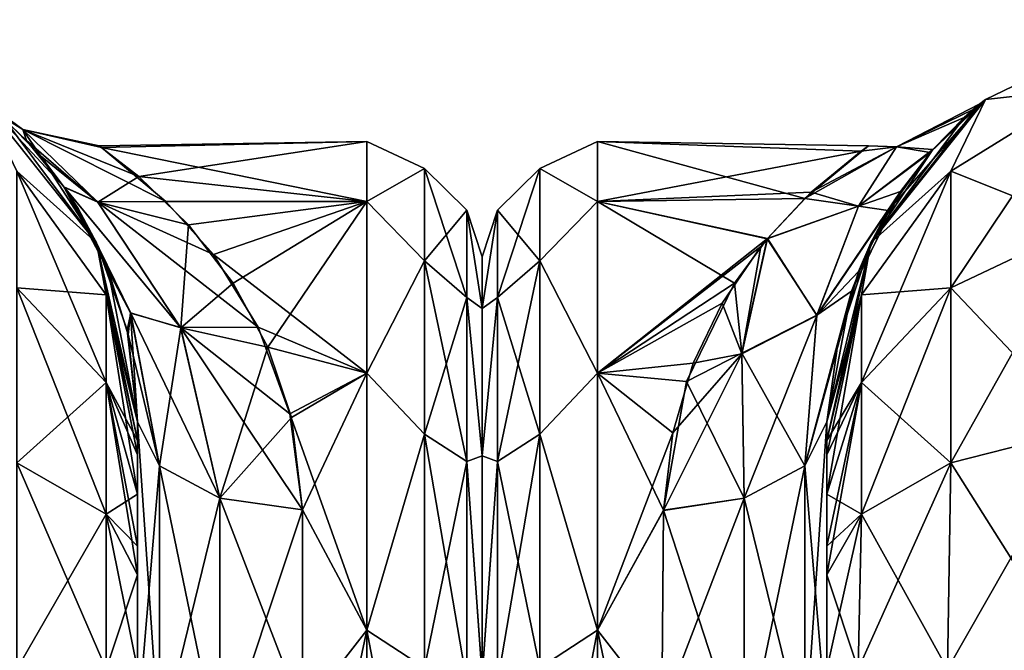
# Model space of a CAD drawing. Extents: x -23 to 470, y -1800 to 0.
# Tile 190 of 243: x 170 to 200, y -19 to 0. Entities that reach past the tile are written whole.
import ezdxf

# ---------------------------------------------------------------- set-up
doc = ezdxf.new("R2010")
doc.units = 0
doc.header["$LTSCALE"] = 61.050099
for name, color, linetype in [('121', 7, 'CONTINUOUS'), ('123', 7, 'CONTINUOUS'), ('124', 7, 'CONTINUOUS'), ('140', 7, 'CONTINUOUS'), ('141', 7, 'CONTINUOUS'), ('142', 7, 'CONTINUOUS'), ('153', 7, 'CONTINUOUS'), ('154', 7, 'CONTINUOUS'), ('155', 7, 'CONTINUOUS'), ('158', 7, 'CONTINUOUS'), ('182', 7, 'CONTINUOUS'), ('186', 7, 'CONTINUOUS'), ('187', 7, 'CONTINUOUS'), ('200', 7, 'CONTINUOUS'), ('201', 7, 'CONTINUOUS'), ('202', 7, 'CONTINUOUS'), ('210', 7, 'CONTINUOUS'), ('211', 7, 'CONTINUOUS'), ('212', 7, 'CONTINUOUS'), ('216', 7, 'CONTINUOUS')]:
    doc.layers.add(name, color=color, linetype=linetype)

msp = doc.modelspace()

# ---------------------------------------------------------------- linework, layer by layer
at = {"layer": '121', "linetype": 'CONTINUOUS'}
for points in [[(173.55, -51.35, 41.002), (173.55, -52.917, 33.148), (173.55, -12.5, 54), (173.55, -51.35, 41.002)], [(173.55, -12.5, 54), (173.55, -52.917, 33.148), (173.55, -31.824, 28.742), (173.55, -12.5, 54)], [(173.55, -52.918, 48.856), (173.55, -51.35, 41.002), (173.55, -12.5, 54), (173.55, -52.918, 48.856)], [(173.55, -57.387, 55.523), (173.55, -52.918, 48.856), (173.55, -12.5, 54), (173.55, -57.387, 55.523)], [(173.55, -13.067, 56.86), (173.55, -57.387, 55.523), (173.55, -12.5, 54), (173.55, -13.067, 56.86)], [(173.55, -12.5, 24.51), (173.55, -12.5, 54), (173.55, -21.765, 28.319), (173.55, -12.5, 24.51)], [(173.55, -21.765, 28.319), (173.55, -12.5, 54), (173.55, -31.824, 28.742), (173.55, -21.765, 28.319)], [(173.55, -12.5, -54), (173.55, -12.5, -24.51), (173.55, -52.917, -48.852), (173.55, -12.5, -54)], [(173.55, -52.917, -48.852), (173.55, -12.5, -24.51), (173.55, -51.35, -40.998), (173.55, -52.917, -48.852)], [(173.55, -51.35, -40.998), (173.55, -12.5, -24.51), (173.55, -21.765, -28.319), (173.55, -51.35, -40.998)], [(173.55, -13.067, -56.86), (173.55, -12.5, -54), (173.55, -57.384, -55.52), (173.55, -13.067, -56.86)], [(173.55, -57.384, -55.52), (173.55, -12.5, -54), (173.55, -52.917, -48.852), (173.55, -57.384, -55.52)], [(173.55, -13.5, 57.734), (173.55, -57.387, 55.523), (173.55, -13.067, 56.86), (173.55, -13.5, 57.734)], [(173.55, -13.5, -57.734), (173.55, -13.067, -56.86), (173.55, -64.08, -59.965), (173.55, -13.5, -57.734)], [(173.55, -64.08, -59.965), (173.55, -13.067, -56.86), (173.55, -57.384, -55.52), (173.55, -64.08, -59.965)], [(173.55, -14.695, 59.301), (173.55, -57.387, 55.523), (173.55, -13.5, 57.734), (173.55, -14.695, 59.301)], [(173.55, -14.695, -59.301), (173.55, -13.5, -57.734), (173.55, -64.08, -59.965), (173.55, -14.695, -59.301)], [(173.55, -64.083, 59.966), (173.55, -57.387, 55.523), (173.55, -14.695, 59.301), (173.55, -64.083, 59.966)], [(173.55, -16.266, 60.5), (173.55, -64.083, 59.966), (173.55, -14.695, 59.301), (173.55, -16.266, 60.5)], [(173.55, -16.266, -60.5), (173.55, -14.695, -59.301), (173.55, -64.08, -59.965), (173.55, -16.266, -60.5)], [(173.55, -17.135, 60.931), (173.55, -64.083, 59.966), (173.55, -16.266, 60.5), (173.55, -17.135, 60.931)], [(173.55, -17.135, -60.931), (173.55, -16.266, -60.5), (173.55, -71.85, -61.5), (173.55, -17.135, -60.931)], [(173.55, -71.85, -61.5), (173.55, -16.266, -60.5), (173.55, -64.08, -59.965), (173.55, -71.85, -61.5)], [(173.55, -20, 61.5), (173.55, -64.083, 59.966), (173.55, -17.135, 60.931), (173.55, -20, 61.5)], [(173.55, -20, -61.5), (173.55, -17.135, -60.931), (173.55, -71.85, -61.5), (173.55, -20, -61.5)]]:
    msp.add_3dface(points, dxfattribs=at)
at = {"layer": '123', "linetype": 'CONTINUOUS'}
for points in [[(184, -7.5, 0), (184, -9.067, 7.854), (184, -48.5, 0), (184, -7.5, 0)], [(184, -9.068, -7.855), (184, -7.5, 0), (184, -46.933, -7.854), (184, -9.068, -7.855)], [(184, -46.933, -7.854), (184, -7.5, 0), (184, -48.5, 0), (184, -46.933, -7.854)], [(184, -9.067, 7.854), (184, -13.536, 14.522), (184, -46.932, 7.855), (184, -9.067, 7.854)], [(184, -48.5, 0), (184, -9.067, 7.854), (184, -46.932, 7.855), (184, -48.5, 0)], [(184, -13.536, -14.522), (184, -9.068, -7.855), (184, -42.464, -14.522), (184, -13.536, -14.522)], [(184, -42.464, -14.522), (184, -9.068, -7.855), (184, -46.933, -7.854), (184, -42.464, -14.522)], [(184, -13.536, 14.522), (184, -20.235, 18.966), (184, -42.464, 14.522), (184, -13.536, 14.522)], [(184, -46.932, 7.855), (184, -13.536, 14.522), (184, -42.464, 14.522), (184, -46.932, 7.855)], [(184, -20.234, -18.966), (184, -13.536, -14.522), (184, -35.765, -18.966), (184, -20.234, -18.966)], [(184, -35.765, -18.966), (184, -13.536, -14.522), (184, -42.464, -14.522), (184, -35.765, -18.966)]]:
    msp.add_3dface(points, dxfattribs=at)
at = {"layer": '124', "linetype": 'CONTINUOUS'}
for points in [[(173.589, -5.07, 7.086), (180.5, -4, 0), (172.387, -4.136, 2.55), (173.589, -5.07, 7.086)], [(172.387, -4.136, 2.55), (180.5, -4, 0), (172.459, -4.186, -2.981), (172.387, -4.136, 2.55)], [(180.5, -4, 0), (180.5, -5.827, -9.184), (172.459, -4.186, -2.981), (180.5, -4, 0)], [(180.5, -5.827, 9.184), (180.5, -4, 0), (173.589, -5.07, 7.086), (180.5, -5.827, 9.184)], [(172.459, -4.186, -2.981), (180.5, -5.827, -9.184), (174.408, -5.824, -9.178), (172.459, -4.186, -2.981)], [(175.095, -6.535, 10.736), (180.5, -5.827, 9.184), (173.589, -5.07, 7.086), (175.095, -6.535, 10.736)], [(174.408, -5.824, -9.178), (180.5, -5.827, -9.184), (175.851, -7.432, -12.367), (174.408, -5.824, -9.178)], [(176.456, -8.302, 13.711), (180.5, -5.827, 9.184), (175.095, -6.535, 10.736), (176.456, -8.302, 13.711)], [(180.5, -5.827, -9.184), (180.5, -11.029, -16.971), (175.851, -7.432, -12.367), (180.5, -5.827, -9.184)], [(177.502, -10.235, 16.137), (180.5, -5.827, 9.184), (176.456, -8.302, 13.711), (177.502, -10.235, 16.137)], [(180.5, -11.029, 16.971), (180.5, -5.827, 9.184), (177.502, -10.235, 16.137), (180.5, -11.029, 16.971)], [(175.851, -7.432, -12.367), (180.5, -11.029, -16.971), (177.213, -9.628, -15.442), (175.851, -7.432, -12.367)], [(177.213, -9.628, -15.442), (180.5, -11.029, -16.971), (178.17, -12.263, -18.121), (177.213, -9.628, -15.442)], [(178.224, -12.373, 18.215), (180.5, -11.029, 16.971), (177.502, -10.235, 16.137), (178.224, -12.373, 18.215)], [(180.5, -11.029, -16.971), (180.5, -18.816, -22.173), (178.17, -12.263, -18.121), (180.5, -11.029, -16.971)], [(178.55, -15.172, 20.284), (180.5, -11.029, 16.971), (178.224, -12.373, 18.215), (178.55, -15.172, 20.284)], [(180.5, -18.816, 22.173), (180.5, -11.029, 16.971), (178.55, -15.172, 20.284), (180.5, -18.816, 22.173)], [(178.17, -12.263, -18.121), (180.5, -18.816, -22.173), (178.55, -15.172, -20.284), (178.17, -12.263, -18.121)], [(178.55, -15.172, -20.284), (180.5, -18.816, -22.173), (178.55, -21.323, -23.052), (178.55, -15.172, -20.284)], [(178.55, -21.323, 23.052), (180.5, -18.816, 22.173), (178.55, -15.172, 20.284), (178.55, -21.323, 23.052)], [(180.5, -18.816, -22.173), (180.5, -28, -24), (178.55, -21.323, -23.052), (180.5, -18.816, -22.173)], [(180.5, -28, 24), (180.5, -18.816, 22.173), (178.55, -28, 24), (180.5, -28, 24)], [(178.55, -28, 24), (180.5, -18.816, 22.173), (178.55, -21.323, 23.052), (178.55, -28, 24)]]:
    msp.add_3dface(points, dxfattribs=at)
at = {"layer": '140', "linetype": 'CONTINUOUS'}
for points in [[(168.844, -2.727, -54), (172.312, -7.076, -54), (169.889, -4.9, -60.241), (168.844, -2.727, -54)], [(169.889, -4.9, -60.241), (172.312, -7.076, -54), (172.598, -8.648, -58.692), (169.889, -4.9, -60.241)], [(169.889, -4.9, -60.241), (172.598, -8.648, -58.692), (169.889, -8.442, -65.549), (169.889, -4.9, -60.241)], [(172.312, -7.076, -54), (173.55, -12.5, -54), (172.598, -8.648, -58.692), (172.312, -7.076, -54)], [(172.598, -8.648, -58.692), (172.598, -11.311, -62.682), (169.889, -8.442, -65.549), (172.598, -8.648, -58.692)], [(172.598, -11.311, -62.682), (169.889, -13.747, -69.095), (169.889, -8.442, -65.549), (172.598, -11.311, -62.682)], [(173.55, -12.5, -54), (173.55, -13.067, -56.86), (172.598, -8.648, -58.692), (173.55, -12.5, -54)], [(172.598, -8.648, -58.692), (173.55, -13.067, -56.86), (172.598, -11.311, -62.682), (172.598, -8.648, -58.692)], [(172.598, -15.299, -65.349), (169.889, -13.747, -69.095), (172.598, -11.311, -62.682), (172.598, -15.299, -65.349)], [(173.55, -13.067, -56.86), (173.55, -13.5, -57.734), (172.598, -11.311, -62.682), (173.55, -13.067, -56.86)], [(173.55, -13.5, -57.734), (173.55, -14.695, -59.301), (172.598, -11.311, -62.682), (173.55, -13.5, -57.734)], [(173.55, -14.695, -59.301), (172.598, -15.299, -65.349), (172.598, -11.311, -62.682), (173.55, -14.695, -59.301)], [(172.598, -15.299, -65.349), (169.889, -20, -70.339), (169.889, -13.747, -69.095), (172.598, -15.299, -65.349)], [(173.55, -14.695, -59.301), (173.55, -16.266, -60.5), (172.598, -15.299, -65.349), (173.55, -14.695, -59.301)], [(172.598, -20, -66.284), (169.889, -20, -70.339), (172.598, -15.299, -65.349), (172.598, -20, -66.284)], [(173.55, -16.266, -60.5), (173.55, -17.135, -60.931), (172.598, -15.299, -65.349), (173.55, -16.266, -60.5)], [(173.55, -17.135, -60.931), (172.598, -20, -66.284), (172.598, -15.299, -65.349), (173.55, -17.135, -60.931)], [(173.55, -17.135, -60.931), (173.55, -20, -61.5), (172.598, -20, -66.284), (173.55, -17.135, -60.931)]]:
    msp.add_3dface(points, dxfattribs=at)
at = {"layer": '141', "linetype": 'CONTINUOUS'}
for points in [[(168.844, -2.727, 54), (172.312, -7.076, 54), (169.46, -3.253, 5.67), (168.844, -2.727, 54)], [(172.312, -7.076, -54), (168.844, -2.727, -54), (171.32, -5.374, -13.858), (172.312, -7.076, -54)], [(171.32, -5.374, -13.858), (168.844, -2.727, -54), (170.189, -3.972, -9.386), (171.32, -5.374, -13.858)], [(170.189, -3.972, -9.386), (168.844, -2.727, -54), (169.034, -2.882, -1.254), (170.189, -3.972, -9.386)], [(169.46, -3.253, 5.67), (172.312, -7.076, 54), (170.607, -4.443, 11.124), (169.46, -3.253, 5.67)], [(170.607, -4.443, 11.124), (172.312, -7.076, 54), (171.333, -5.393, 13.903), (170.607, -4.443, 11.124)], [(172.394, -7.249, -17.845), (172.312, -7.076, -54), (171.32, -5.374, -13.858), (172.394, -7.249, -17.845)], [(171.333, -5.393, 13.903), (172.312, -7.076, 54), (171.751, -6.04, 15.448), (171.333, -5.393, 13.903)], [(171.751, -6.04, 15.448), (172.312, -7.076, 54), (172.656, -7.858, 18.895), (171.751, -6.04, 15.448)], [(172.312, -7.076, 54), (173.55, -12.5, 54), (172.656, -7.858, 18.895), (172.312, -7.076, 54)], [(173.55, -12.5, -24.51), (173.55, -12.5, -54), (172.312, -7.076, -54), (173.55, -12.5, -24.51)], [(173.55, -12.5, -24.51), (172.312, -7.076, -54), (173.237, -9.721, -21.564), (173.55, -12.5, -24.51)], [(173.237, -9.721, -21.564), (172.312, -7.076, -54), (172.394, -7.249, -17.845), (173.237, -9.721, -21.564)], [(172.656, -7.858, 18.895), (173.55, -12.5, 54), (173.268, -9.86, 21.74), (172.656, -7.858, 18.895)], [(173.55, -12.5, 54), (173.55, -12.5, 24.51), (173.268, -9.86, 21.74), (173.55, -12.5, 54)]]:
    msp.add_3dface(points, dxfattribs=at)
at = {"layer": '142', "linetype": 'CONTINUOUS'}
for points in [[(172.312, -7.076, 54), (168.844, -2.727, 54), (169.889, -4.9, 60.241), (172.312, -7.076, 54)], [(172.598, -8.648, 58.692), (172.312, -7.076, 54), (169.889, -4.9, 60.241), (172.598, -8.648, 58.692)], [(172.598, -8.648, 58.692), (169.889, -4.9, 60.241), (172.598, -11.311, 62.682), (172.598, -8.648, 58.692)], [(172.598, -11.311, 62.682), (169.889, -4.9, 60.241), (169.889, -8.442, 65.549), (172.598, -11.311, 62.682)], [(173.55, -13.067, 56.86), (173.55, -12.5, 54), (172.312, -7.076, 54), (173.55, -13.067, 56.86)], [(173.55, -13.067, 56.86), (172.312, -7.076, 54), (172.598, -8.648, 58.692), (173.55, -13.067, 56.86)], [(169.889, -13.747, 69.095), (172.598, -15.299, 65.349), (169.889, -8.442, 65.549), (169.889, -13.747, 69.095)], [(172.598, -15.299, 65.349), (172.598, -11.311, 62.682), (169.889, -8.442, 65.549), (172.598, -15.299, 65.349)], [(173.55, -14.695, 59.301), (173.55, -13.5, 57.734), (172.598, -8.648, 58.692), (173.55, -14.695, 59.301)], [(173.55, -14.695, 59.301), (172.598, -8.648, 58.692), (172.598, -11.311, 62.682), (173.55, -14.695, 59.301)], [(173.55, -13.5, 57.734), (173.55, -13.067, 56.86), (172.598, -8.648, 58.692), (173.55, -13.5, 57.734)], [(173.55, -17.135, 60.931), (173.55, -16.266, 60.5), (172.598, -11.311, 62.682), (173.55, -17.135, 60.931)], [(172.598, -15.299, 65.349), (173.55, -17.135, 60.931), (172.598, -11.311, 62.682), (172.598, -15.299, 65.349)], [(173.55, -16.266, 60.5), (173.55, -14.695, 59.301), (172.598, -11.311, 62.682), (173.55, -16.266, 60.5)], [(169.889, -20, 70.339), (172.598, -20, 66.284), (169.889, -13.747, 69.095), (169.889, -20, 70.339)], [(169.889, -13.747, 69.095), (172.598, -20, 66.284), (172.598, -15.299, 65.349), (169.889, -13.747, 69.095)], [(173.55, -20, 61.5), (173.55, -17.135, 60.931), (172.598, -15.299, 65.349), (173.55, -20, 61.5)], [(172.598, -20, 66.284), (173.55, -20, 61.5), (172.598, -15.299, 65.349), (172.598, -20, 66.284)]]:
    msp.add_3dface(points, dxfattribs=at)
at = {"layer": '153', "linetype": 'CONTINUOUS'}
for points in [[(170.189, -3.972, -9.386), (169.034, -2.882, -1.254), (170.07, -3.64, -3.911), (170.189, -3.972, -9.386)], [(169.034, -2.882, -1.254), (169.46, -3.253, 5.67), (170.077, -3.646, 3.95), (169.034, -2.882, -1.254)], [(170.07, -3.64, -3.911), (169.034, -2.882, -1.254), (170.077, -3.646, 3.95), (170.07, -3.64, -3.911)], [(169.46, -3.253, 5.67), (170.607, -4.443, 11.124), (170.077, -3.646, 3.95), (169.46, -3.253, 5.67)], [(172.459, -4.186, -2.981), (174.408, -5.824, -9.178), (170.07, -3.64, -3.911), (172.459, -4.186, -2.981)], [(172.459, -4.186, -2.981), (170.07, -3.64, -3.911), (170.077, -3.646, 3.95), (172.459, -4.186, -2.981)], [(174.408, -5.824, -9.178), (172.338, -5.832, -10.851), (170.07, -3.64, -3.911), (174.408, -5.824, -9.178)], [(172.338, -5.832, -10.851), (170.189, -3.972, -9.386), (170.07, -3.64, -3.911), (172.338, -5.832, -10.851)], [(173.589, -5.07, 7.086), (172.387, -4.136, 2.55), (170.077, -3.646, 3.95), (173.589, -5.07, 7.086)], [(173.589, -5.07, 7.086), (170.077, -3.646, 3.95), (172.349, -5.845, 10.876), (173.589, -5.07, 7.086)], [(172.387, -4.136, 2.55), (172.459, -4.186, -2.981), (170.077, -3.646, 3.95), (172.387, -4.136, 2.55)], [(170.077, -3.646, 3.95), (170.607, -4.443, 11.124), (172.349, -5.845, 10.876), (170.077, -3.646, 3.95)], [(171.32, -5.374, -13.858), (170.189, -3.972, -9.386), (172.338, -5.832, -10.851), (171.32, -5.374, -13.858)], [(170.607, -4.443, 11.124), (171.333, -5.393, 13.903), (172.349, -5.845, 10.876), (170.607, -4.443, 11.124)], [(175.095, -6.535, 10.736), (173.589, -5.07, 7.086), (172.349, -5.845, 10.876), (175.095, -6.535, 10.736)], [(172.394, -7.249, -17.845), (171.32, -5.374, -13.858), (173.345, -9.206, -18.711), (172.394, -7.249, -17.845)], [(173.345, -9.206, -18.711), (171.32, -5.374, -13.858), (174.857, -9.642, -16.492), (173.345, -9.206, -18.711)], [(174.857, -9.642, -16.492), (171.32, -5.374, -13.858), (172.338, -5.832, -10.851), (174.857, -9.642, -16.492)], [(171.333, -5.393, 13.903), (171.751, -6.04, 15.448), (173.342, -9.199, 18.703), (171.333, -5.393, 13.903)], [(172.349, -5.845, 10.876), (171.333, -5.393, 13.903), (174.862, -9.656, 16.505), (172.349, -5.845, 10.876)], [(174.862, -9.656, 16.505), (171.333, -5.393, 13.903), (173.342, -9.199, 18.703), (174.862, -9.656, 16.505)], [(174.408, -5.824, -9.178), (175.851, -7.432, -12.367), (172.338, -5.832, -10.851), (174.408, -5.824, -9.178)], [(175.851, -7.432, -12.367), (177.213, -9.628, -15.442), (172.338, -5.832, -10.851), (175.851, -7.432, -12.367)], [(177.213, -9.628, -15.442), (174.857, -9.642, -16.492), (172.338, -5.832, -10.851), (177.213, -9.628, -15.442)], [(175.095, -6.535, 10.736), (172.349, -5.845, 10.876), (174.862, -9.656, 16.505), (175.095, -6.535, 10.736)], [(171.751, -6.04, 15.448), (172.656, -7.858, 18.895), (173.342, -9.199, 18.703), (171.751, -6.04, 15.448)], [(176.456, -8.302, 13.711), (175.095, -6.535, 10.736), (174.862, -9.656, 16.505), (176.456, -8.302, 13.711)], [(173.237, -9.721, -21.564), (172.394, -7.249, -17.845), (173.345, -9.206, -18.711), (173.237, -9.721, -21.564)], [(172.656, -7.858, 18.895), (173.268, -9.86, 21.74), (173.342, -9.199, 18.703), (172.656, -7.858, 18.895)], [(177.502, -10.235, 16.137), (176.456, -8.302, 13.711), (174.862, -9.656, 16.505), (177.502, -10.235, 16.137)], [(174.22, -13.836, -22.397), (173.237, -9.721, -21.564), (173.345, -9.206, -18.711), (174.22, -13.836, -22.397)], [(173.268, -9.86, 21.74), (173.55, -12.5, 24.51), (173.342, -9.199, 18.703), (173.268, -9.86, 21.74)], [(173.55, -12.5, 24.51), (174.22, -13.836, 22.397), (173.342, -9.199, 18.703), (173.55, -12.5, 24.51)], [(174.22, -13.836, 22.397), (174.862, -9.656, 16.505), (173.342, -9.199, 18.703), (174.22, -13.836, 22.397)], [(176.052, -14.815, -20.849), (174.22, -13.836, -22.397), (173.345, -9.206, -18.711), (176.052, -14.815, -20.849)], [(176.052, -14.815, -20.849), (173.345, -9.206, -18.711), (174.857, -9.642, -16.492), (176.052, -14.815, -20.849)], [(173.55, -12.5, -24.51), (173.237, -9.721, -21.564), (174.22, -13.836, -22.397), (173.55, -12.5, -24.51)], [(174.22, -13.836, 22.397), (176.052, -14.815, 20.849), (174.862, -9.656, 16.505), (174.22, -13.836, 22.397)], [(177.213, -9.628, -15.442), (178.17, -12.263, -18.121), (174.857, -9.642, -16.492), (177.213, -9.628, -15.442)], [(178.17, -12.263, -18.121), (178.55, -15.172, -20.284), (174.857, -9.642, -16.492), (178.17, -12.263, -18.121)], [(178.55, -15.172, -20.284), (176.052, -14.815, -20.849), (174.857, -9.642, -16.492), (178.55, -15.172, -20.284)], [(176.052, -14.815, 20.849), (177.502, -10.235, 16.137), (174.862, -9.656, 16.505), (176.052, -14.815, 20.849)], [(178.224, -12.373, 18.215), (177.502, -10.235, 16.137), (176.052, -14.815, 20.849), (178.224, -12.373, 18.215)], [(178.55, -15.172, 20.284), (178.224, -12.373, 18.215), (176.052, -14.815, 20.849), (178.55, -15.172, 20.284)]]:
    msp.add_3dface(points, dxfattribs=at)
at = {"layer": '154', "linetype": 'CONTINUOUS'}
for points in [[(173.55, -21.765, -28.319), (173.55, -12.5, -24.51), (174.22, -22.301, -25.88), (173.55, -21.765, -28.319)], [(174.22, -22.301, -25.88), (173.55, -12.5, -24.51), (174.22, -13.836, -22.397), (174.22, -22.301, -25.88)], [(174.22, -22.301, -25.88), (174.22, -13.836, -22.397), (176.052, -22.695, -24.092), (174.22, -22.301, -25.88)], [(176.052, -22.695, -24.092), (174.22, -13.836, -22.397), (176.052, -14.815, -20.849), (176.052, -22.695, -24.092)], [(178.55, -15.172, -20.284), (178.55, -21.323, -23.052), (176.052, -14.815, -20.849), (178.55, -15.172, -20.284)], [(178.55, -21.323, -23.052), (176.052, -22.695, -24.092), (176.052, -14.815, -20.849), (178.55, -21.323, -23.052)]]:
    msp.add_3dface(points, dxfattribs=at)
at = {"layer": '155', "linetype": 'CONTINUOUS'}
for points in [[(173.55, -12.5, 24.51), (173.55, -21.765, 28.319), (174.22, -13.836, 22.397), (173.55, -12.5, 24.51)], [(174.22, -13.836, 22.397), (173.55, -21.765, 28.319), (174.22, -22.301, 25.88), (174.22, -13.836, 22.397)], [(174.22, -13.836, 22.397), (174.22, -22.301, 25.88), (176.052, -14.815, 20.849), (174.22, -13.836, 22.397)], [(176.052, -14.815, 20.849), (174.22, -22.301, 25.88), (176.052, -22.695, 24.092), (176.052, -14.815, 20.849)], [(178.55, -15.172, 20.284), (176.052, -14.815, 20.849), (176.052, -22.695, 24.092), (178.55, -15.172, 20.284)], [(178.55, -21.323, 23.052), (178.55, -15.172, 20.284), (176.052, -22.695, 24.092), (178.55, -21.323, 23.052)]]:
    msp.add_3dface(points, dxfattribs=at)
at = {"layer": '158', "linetype": 'CONTINUOUS'}
for points in [[(180.5, -5.827, -9.184), (180.5, -4, 0), (182.25, -4.826, -4.086), (180.5, -5.827, -9.184)], [(180.5, -4, 0), (180.5, -5.827, 9.184), (182.25, -4.826, 4.086), (180.5, -4, 0)], [(180.5, -4, 0), (182.25, -4.826, 4.086), (182.25, -4.826, -4.086), (180.5, -4, 0)], [(180.5, -5.827, -9.184), (182.25, -4.826, -4.086), (182.25, -7.621, -11.766), (180.5, -5.827, -9.184)], [(180.5, -5.827, 9.184), (182.25, -7.621, 11.766), (182.25, -4.826, 4.086), (180.5, -5.827, 9.184)], [(183.532, -6.09, 3.863), (183.532, -6.09, -3.863), (182.25, -4.826, 4.086), (183.532, -6.09, 3.863)], [(182.25, -7.621, 11.766), (183.532, -6.09, 3.863), (182.25, -4.826, 4.086), (182.25, -7.621, 11.766)], [(183.532, -6.09, -3.863), (183.532, -8.732, -11.124), (182.25, -4.826, -4.086), (183.532, -6.09, -3.863)], [(182.25, -4.826, 4.086), (183.532, -6.09, -3.863), (182.25, -4.826, -4.086), (182.25, -4.826, 4.086)], [(182.25, -4.826, -4.086), (183.532, -8.732, -11.124), (182.25, -7.621, -11.766), (182.25, -4.826, -4.086)], [(180.5, -11.029, -16.971), (180.5, -5.827, -9.184), (182.25, -7.621, -11.766), (180.5, -11.029, -16.971)], [(180.5, -5.827, 9.184), (180.5, -11.029, 16.971), (182.25, -7.621, 11.766), (180.5, -5.827, 9.184)], [(183.532, -8.732, 11.124), (183.532, -6.09, 3.863), (182.25, -7.621, 11.766), (183.532, -8.732, 11.124)], [(184, -9.067, 7.854), (184, -7.5, 0), (183.532, -6.09, 3.863), (184, -9.067, 7.854)], [(183.532, -8.732, 11.124), (184, -9.067, 7.854), (183.532, -6.09, 3.863), (183.532, -8.732, 11.124)], [(184, -7.5, 0), (184, -9.068, -7.855), (183.532, -6.09, -3.863), (184, -7.5, 0)], [(183.532, -6.09, 3.863), (184, -7.5, 0), (183.532, -6.09, -3.863), (183.532, -6.09, 3.863)], [(183.532, -6.09, -3.863), (184, -9.068, -7.855), (183.532, -8.732, -11.124), (183.532, -6.09, -3.863)], [(180.5, -11.029, -16.971), (182.25, -7.621, -11.766), (182.25, -12.875, -18.026), (180.5, -11.029, -16.971)], [(180.5, -11.029, 16.971), (182.25, -12.875, 18.026), (182.25, -7.621, 11.766), (180.5, -11.029, 16.971)], [(182.25, -12.875, 18.026), (183.532, -8.732, 11.124), (182.25, -7.621, 11.766), (182.25, -12.875, 18.026)], [(183.532, -8.732, -11.124), (183.532, -13.699, -17.043), (182.25, -7.621, -11.766), (183.532, -8.732, -11.124)], [(182.25, -7.621, -11.766), (183.532, -13.699, -17.043), (182.25, -12.875, -18.026), (182.25, -7.621, -11.766)], [(183.532, -13.699, 17.043), (183.532, -8.732, 11.124), (182.25, -12.875, 18.026), (183.532, -13.699, 17.043)], [(184, -13.536, 14.522), (184, -9.067, 7.854), (183.532, -8.732, 11.124), (184, -13.536, 14.522)], [(183.532, -13.699, 17.043), (184, -13.536, 14.522), (183.532, -8.732, 11.124), (183.532, -13.699, 17.043)], [(184, -9.068, -7.855), (184, -13.536, -14.522), (183.532, -8.732, -11.124), (184, -9.068, -7.855)], [(183.532, -8.732, -11.124), (184, -13.536, -14.522), (183.532, -13.699, -17.043), (183.532, -8.732, -11.124)], [(180.5, -18.816, -22.173), (180.5, -11.029, -16.971), (182.25, -12.875, -18.026), (180.5, -18.816, -22.173)], [(180.5, -11.029, 16.971), (180.5, -18.816, 22.173), (182.25, -12.875, 18.026), (180.5, -11.029, 16.971)], [(180.5, -18.816, -22.173), (182.25, -12.875, -18.026), (182.25, -19.952, -22.112), (180.5, -18.816, -22.173)], [(180.5, -18.816, 22.173), (182.25, -19.952, 22.112), (182.25, -12.875, 18.026), (180.5, -18.816, 22.173)], [(182.25, -19.952, 22.112), (183.532, -13.699, 17.043), (182.25, -12.875, 18.026), (182.25, -19.952, 22.112)], [(183.532, -13.699, -17.043), (183.532, -20.391, -20.907), (182.25, -12.875, -18.026), (183.532, -13.699, -17.043)], [(182.25, -12.875, -18.026), (183.532, -20.391, -20.907), (182.25, -19.952, -22.112), (182.25, -12.875, -18.026)], [(183.532, -20.391, 20.907), (183.532, -13.699, 17.043), (182.25, -19.952, 22.112), (183.532, -20.391, 20.907)], [(184, -20.235, 18.966), (184, -13.536, 14.522), (183.532, -13.699, 17.043), (184, -20.235, 18.966)], [(184, -13.536, -14.522), (184, -20.234, -18.966), (183.532, -13.699, -17.043), (184, -13.536, -14.522)], [(183.532, -20.391, 20.907), (184, -20.235, 18.966), (183.532, -13.699, 17.043), (183.532, -20.391, 20.907)], [(183.532, -13.699, -17.043), (184, -20.234, -18.966), (183.532, -20.391, -20.907), (183.532, -13.699, -17.043)], [(180.5, -28, -24), (180.5, -18.816, -22.173), (182.25, -28, -23.531), (180.5, -28, -24)], [(182.25, -28, -23.531), (180.5, -18.816, -22.173), (182.25, -19.952, -22.112), (182.25, -28, -23.531)], [(180.5, -18.816, 22.173), (180.5, -28, 24), (182.25, -19.952, 22.112), (180.5, -18.816, 22.173)]]:
    msp.add_3dface(points, dxfattribs=at)
at = {"layer": '182', "linetype": 'CONTINUOUS'}
for points in [[(194.45, -51.35, -40.998), (194.45, -52.918, -33.144), (194.45, -12.5, -54), (194.45, -51.35, -40.998)], [(194.45, -12.5, -54), (194.45, -52.918, -33.144), (194.45, -31.825, -28.742), (194.45, -12.5, -54)], [(194.45, -52.917, -48.852), (194.45, -51.35, -40.998), (194.45, -12.5, -54), (194.45, -52.917, -48.852)], [(194.45, -57.384, -55.52), (194.45, -52.917, -48.852), (194.45, -12.5, -54), (194.45, -57.384, -55.52)], [(194.45, -13.067, -56.86), (194.45, -57.384, -55.52), (194.45, -12.5, -54), (194.45, -13.067, -56.86)], [(194.45, -12.5, -24.51), (194.45, -12.5, -54), (194.45, -21.766, -28.319), (194.45, -12.5, -24.51)], [(194.45, -21.766, -28.319), (194.45, -12.5, -54), (194.45, -31.825, -28.742), (194.45, -21.766, -28.319)], [(194.45, -12.5, 54), (194.45, -12.5, 24.51), (194.45, -52.918, 48.856), (194.45, -12.5, 54)], [(194.45, -52.918, 48.856), (194.45, -12.5, 24.51), (194.45, -51.35, 41.002), (194.45, -52.918, 48.856)], [(194.45, -51.35, 41.002), (194.45, -12.5, 24.51), (194.45, -21.765, 28.319), (194.45, -51.35, 41.002)], [(194.45, -13.067, 56.86), (194.45, -12.5, 54), (194.45, -57.387, 55.523), (194.45, -13.067, 56.86)], [(194.45, -57.387, 55.523), (194.45, -12.5, 54), (194.45, -52.918, 48.856), (194.45, -57.387, 55.523)], [(194.45, -13.5, -57.734), (194.45, -57.384, -55.52), (194.45, -13.067, -56.86), (194.45, -13.5, -57.734)], [(194.45, -13.5, 57.734), (194.45, -13.067, 56.86), (194.45, -64.083, 59.966), (194.45, -13.5, 57.734)], [(194.45, -64.083, 59.966), (194.45, -13.067, 56.86), (194.45, -57.387, 55.523), (194.45, -64.083, 59.966)], [(194.45, -14.695, -59.301), (194.45, -57.384, -55.52), (194.45, -13.5, -57.734), (194.45, -14.695, -59.301)], [(194.45, -14.695, 59.301), (194.45, -13.5, 57.734), (194.45, -64.083, 59.966), (194.45, -14.695, 59.301)], [(194.45, -64.08, -59.965), (194.45, -57.384, -55.52), (194.45, -14.695, -59.301), (194.45, -64.08, -59.965)], [(194.45, -16.266, -60.5), (194.45, -64.08, -59.965), (194.45, -14.695, -59.301), (194.45, -16.266, -60.5)], [(194.45, -16.266, 60.5), (194.45, -14.695, 59.301), (194.45, -64.083, 59.966), (194.45, -16.266, 60.5)], [(194.45, -17.135, -60.931), (194.45, -64.08, -59.965), (194.45, -16.266, -60.5), (194.45, -17.135, -60.931)], [(194.45, -17.135, 60.931), (194.45, -16.266, 60.5), (194.45, -71.85, 61.5), (194.45, -17.135, 60.931)], [(194.45, -71.85, 61.5), (194.45, -16.266, 60.5), (194.45, -64.083, 59.966), (194.45, -71.85, 61.5)], [(194.45, -20, -61.5), (194.45, -64.08, -59.965), (194.45, -17.135, -60.931), (194.45, -20, -61.5)], [(194.45, -20, 61.5), (194.45, -17.135, 60.931), (194.45, -71.85, 61.5), (194.45, -20, 61.5)]]:
    msp.add_3dface(points, dxfattribs=at)
at = {"layer": '186', "linetype": 'CONTINUOUS'}
for points in [[(184, -7.5, 0), (184, -9.067, -7.854), (184, -48.5, 0), (184, -7.5, 0)], [(184, -9.068, 7.855), (184, -7.5, 0), (184, -46.933, 7.854), (184, -9.068, 7.855)], [(184, -46.933, 7.854), (184, -7.5, 0), (184, -48.5, 0), (184, -46.933, 7.854)], [(184, -9.067, -7.854), (184, -13.536, -14.522), (184, -46.932, -7.855), (184, -9.067, -7.854)], [(184, -48.5, 0), (184, -9.067, -7.854), (184, -46.932, -7.855), (184, -48.5, 0)], [(184, -13.536, 14.522), (184, -9.068, 7.855), (184, -42.464, 14.522), (184, -13.536, 14.522)], [(184, -42.464, 14.522), (184, -9.068, 7.855), (184, -46.933, 7.854), (184, -42.464, 14.522)], [(184, -13.536, -14.522), (184, -20.235, -18.966), (184, -42.464, -14.522), (184, -13.536, -14.522)], [(184, -46.932, -7.855), (184, -13.536, -14.522), (184, -42.464, -14.522), (184, -46.932, -7.855)], [(184, -20.234, 18.966), (184, -13.536, 14.522), (184, -35.765, 18.966), (184, -20.234, 18.966)], [(184, -35.765, 18.966), (184, -13.536, 14.522), (184, -42.464, 14.522), (184, -35.765, 18.966)]]:
    msp.add_3dface(points, dxfattribs=at)
at = {"layer": '187', "linetype": 'CONTINUOUS'}
for points in [[(187.5, -4, 0), (187.5, -5.827, 9.184), (195.49, -4.302, 3.793), (187.5, -4, 0)], [(187.5, -5.827, -9.184), (187.5, -4, 0), (193.779, -5.73, -8.948), (187.5, -5.827, -9.184)], [(193.779, -5.73, -8.948), (187.5, -4, 0), (195.71, -4.135, -2.541), (193.779, -5.73, -8.948)], [(195.71, -4.135, -2.541), (187.5, -4, 0), (195.49, -4.302, 3.793), (195.71, -4.135, -2.541)], [(195.49, -4.302, 3.793), (187.5, -5.827, 9.184), (193.979, -5.543, 8.467), (195.49, -4.302, 3.793)], [(193.979, -5.543, 8.467), (187.5, -5.827, 9.184), (192.65, -6.944, 11.517), (193.979, -5.543, 8.467)], [(192.639, -6.955, -11.538), (187.5, -5.827, -9.184), (193.779, -5.73, -8.948), (192.639, -6.955, -11.538)], [(187.5, -5.827, 9.184), (187.5, -11.029, 16.971), (192.65, -6.944, 11.517), (187.5, -5.827, 9.184)], [(187.5, -11.029, -16.971), (187.5, -5.827, -9.184), (191.646, -8.299, -13.707), (187.5, -11.029, -16.971)], [(191.646, -8.299, -13.707), (187.5, -5.827, -9.184), (192.639, -6.955, -11.538), (191.646, -8.299, -13.707)], [(192.65, -6.944, 11.517), (187.5, -11.029, 16.971), (192.453, -7.184, 11.946), (192.65, -6.944, 11.517)], [(192.453, -7.184, 11.946), (187.5, -11.029, 16.971), (191.272, -8.908, 14.542), (192.453, -7.184, 11.946)], [(190.193, -11.278, -17.216), (187.5, -11.029, -16.971), (191.646, -8.299, -13.707), (190.193, -11.278, -17.216)], [(191.272, -8.908, 14.542), (187.5, -11.029, 16.971), (190.396, -10.722, 16.658), (191.272, -8.908, 14.542)], [(190.396, -10.722, 16.658), (187.5, -11.029, 16.971), (189.778, -12.837, 18.603), (190.396, -10.722, 16.658)], [(187.5, -11.029, 16.971), (187.5, -18.816, 22.173), (189.778, -12.837, 18.603), (187.5, -11.029, 16.971)], [(187.5, -18.816, -22.173), (187.5, -11.029, -16.971), (189.5, -15.178, -20.288), (187.5, -18.816, -22.173)], [(189.5, -15.178, -20.288), (187.5, -11.029, -16.971), (190.193, -11.278, -17.216), (189.5, -15.178, -20.288)], [(189.778, -12.837, 18.603), (187.5, -18.816, 22.173), (189.5, -15.19, 20.295), (189.778, -12.837, 18.603)], [(189.447, -21.322, -23.052), (187.5, -18.816, -22.173), (189.5, -15.178, -20.288), (189.447, -21.322, -23.052)], [(189.5, -15.19, 20.295), (187.5, -18.816, 22.173), (189.447, -21.315, 23.05), (189.5, -15.19, 20.295)], [(187.5, -18.816, 22.173), (187.5, -28, 24), (189.447, -21.315, 23.05), (187.5, -18.816, 22.173)], [(187.5, -28, -24), (187.5, -18.816, -22.173), (189.45, -28, -24), (187.5, -28, -24)], [(189.45, -28, -24), (187.5, -18.816, -22.173), (189.447, -21.322, -23.052), (189.45, -28, -24)]]:
    msp.add_3dface(points, dxfattribs=at)
at = {"layer": '200', "linetype": 'CONTINUOUS'}
for points in [[(199.256, -2.727, -54), (204.268, -0.313, -54), (202.266, -2.396, -61.276), (199.256, -2.727, -54)], [(198.211, -4.9, -60.241), (199.256, -2.727, -54), (202.266, -2.396, -61.276), (198.211, -4.9, -60.241)], [(198.211, -4.9, -60.241), (202.266, -2.396, -61.276), (198.211, -8.442, -65.549), (198.211, -4.9, -60.241)], [(202.266, -2.396, -61.276), (202.266, -6.525, -67.464), (198.211, -8.442, -65.549), (202.266, -2.396, -61.276)], [(195.788, -7.076, -54), (199.256, -2.727, -54), (198.211, -4.9, -60.241), (195.788, -7.076, -54)], [(195.502, -8.648, -58.692), (195.788, -7.076, -54), (198.211, -4.9, -60.241), (195.502, -8.648, -58.692)], [(195.502, -8.648, -58.692), (198.211, -4.9, -60.241), (195.502, -11.311, -62.682), (195.502, -8.648, -58.692)], [(198.211, -4.9, -60.241), (198.211, -8.442, -65.549), (195.502, -11.311, -62.682), (198.211, -4.9, -60.241)], [(202.266, -12.71, -71.599), (198.211, -13.747, -69.095), (202.266, -6.525, -67.464), (202.266, -12.71, -71.599)], [(202.266, -6.525, -67.464), (198.211, -13.747, -69.095), (198.211, -8.442, -65.549), (202.266, -6.525, -67.464)], [(194.45, -13.067, -56.86), (194.45, -12.5, -54), (195.788, -7.076, -54), (194.45, -13.067, -56.86)], [(194.45, -13.067, -56.86), (195.788, -7.076, -54), (195.502, -8.648, -58.692), (194.45, -13.067, -56.86)], [(194.45, -14.695, -59.301), (194.45, -13.5, -57.734), (195.502, -8.648, -58.692), (194.45, -14.695, -59.301)], [(194.45, -14.695, -59.301), (195.502, -8.648, -58.692), (195.502, -11.311, -62.682), (194.45, -14.695, -59.301)], [(194.45, -13.5, -57.734), (194.45, -13.067, -56.86), (195.502, -8.648, -58.692), (194.45, -13.5, -57.734)], [(198.211, -13.747, -69.095), (195.502, -15.299, -65.349), (198.211, -8.442, -65.549), (198.211, -13.747, -69.095)], [(198.211, -8.442, -65.549), (195.502, -15.299, -65.349), (195.502, -11.311, -62.682), (198.211, -8.442, -65.549)], [(194.45, -17.135, -60.931), (194.45, -16.266, -60.5), (195.502, -11.311, -62.682), (194.45, -17.135, -60.931)], [(195.502, -15.299, -65.349), (194.45, -17.135, -60.931), (195.502, -11.311, -62.682), (195.502, -15.299, -65.349)], [(194.45, -16.266, -60.5), (194.45, -14.695, -59.301), (195.502, -11.311, -62.682), (194.45, -16.266, -60.5)], [(202.16, -20, -73.046), (198.111, -20, -70.339), (202.266, -12.71, -71.599), (202.16, -20, -73.046)], [(202.266, -12.71, -71.599), (198.111, -20, -70.339), (198.211, -13.747, -69.095), (202.266, -12.71, -71.599)], [(198.111, -20, -70.339), (195.402, -20, -66.284), (198.211, -13.747, -69.095), (198.111, -20, -70.339)], [(198.211, -13.747, -69.095), (195.402, -20, -66.284), (195.502, -15.299, -65.349), (198.211, -13.747, -69.095)], [(194.45, -20, -61.5), (194.45, -17.135, -60.931), (195.502, -15.299, -65.349), (194.45, -20, -61.5)], [(195.402, -20, -66.284), (194.45, -20, -61.5), (195.502, -15.299, -65.349), (195.402, -20, -66.284)]]:
    msp.add_3dface(points, dxfattribs=at)
at = {"layer": '201', "linetype": 'CONTINUOUS'}
for points in [[(199.256, -2.727, 54), (204.268, -0.313, 54), (199.256, -2.727, -54), (199.256, -2.727, 54)], [(204.268, -0.313, 54), (204.268, -0.313, -54), (199.256, -2.727, -54), (204.268, -0.313, 54)], [(195.788, -7.076, 54), (199.256, -2.727, 54), (196.313, -6.1, 15.58), (195.788, -7.076, 54)], [(199.256, -2.727, -54), (195.788, -7.076, -54), (199.087, -2.865, -0.751), (199.256, -2.727, -54)], [(199.087, -2.865, -0.751), (195.788, -7.076, -54), (198.609, -3.28, -5.83), (199.087, -2.865, -0.751)], [(196.313, -6.1, 15.58), (199.256, -2.727, 54), (197.584, -4.336, 10.76), (196.313, -6.1, 15.58)], [(197.584, -4.336, 10.76), (199.256, -2.727, 54), (198.883, -3.037, 3.839), (197.584, -4.336, 10.76)], [(198.883, -3.037, 3.839), (199.256, -2.727, 54), (199.087, -2.865, -0.751), (198.883, -3.037, 3.839)], [(199.256, -2.727, 54), (199.256, -2.727, -54), (199.087, -2.865, -0.751), (199.256, -2.727, 54)], [(198.609, -3.28, -5.83), (195.788, -7.076, -54), (197.664, -4.245, -10.437), (198.609, -3.28, -5.83)], [(197.664, -4.245, -10.437), (195.788, -7.076, -54), (196.682, -5.518, -14.217), (197.664, -4.245, -10.437)], [(196.682, -5.518, -14.217), (195.788, -7.076, -54), (195.193, -8.543, -19.961), (196.682, -5.518, -14.217)], [(195.411, -7.942, 19.032), (195.788, -7.076, 54), (196.313, -6.1, 15.58), (195.411, -7.942, 19.032)], [(195.788, -7.076, -54), (194.45, -12.5, -54), (195.193, -8.543, -19.961), (195.788, -7.076, -54)], [(194.45, -12.5, 24.51), (194.45, -12.5, 54), (195.788, -7.076, 54), (194.45, -12.5, 24.51)], [(194.45, -12.5, 24.51), (195.788, -7.076, 54), (194.792, -10.053, 21.972), (194.45, -12.5, 24.51)], [(194.792, -10.053, 21.972), (195.788, -7.076, 54), (195.411, -7.942, 19.032), (194.792, -10.053, 21.972)], [(194.45, -12.5, -54), (194.45, -12.5, -24.51), (195.193, -8.543, -19.961), (194.45, -12.5, -54)]]:
    msp.add_3dface(points, dxfattribs=at)
at = {"layer": '202', "linetype": 'CONTINUOUS'}
for points in [[(204.268, -0.313, 54), (199.256, -2.727, 54), (202.266, -2.396, 61.276), (204.268, -0.313, 54)], [(202.266, -2.396, 61.276), (199.256, -2.727, 54), (198.211, -4.9, 60.241), (202.266, -2.396, 61.276)], [(202.266, -2.396, 61.276), (198.211, -4.9, 60.241), (202.266, -6.525, 67.464), (202.266, -2.396, 61.276)], [(199.256, -2.727, 54), (195.788, -7.076, 54), (198.211, -4.9, 60.241), (199.256, -2.727, 54)], [(198.211, -4.9, 60.241), (195.788, -7.076, 54), (195.502, -8.648, 58.692), (198.211, -4.9, 60.241)], [(198.211, -4.9, 60.241), (195.502, -8.648, 58.692), (198.211, -8.442, 65.549), (198.211, -4.9, 60.241)], [(202.266, -6.525, 67.464), (198.211, -4.9, 60.241), (198.211, -8.442, 65.549), (202.266, -6.525, 67.464)], [(202.266, -12.71, 71.599), (202.266, -6.525, 67.464), (198.211, -8.442, 65.549), (202.266, -12.71, 71.599)], [(195.788, -7.076, 54), (194.45, -12.5, 54), (195.502, -8.648, 58.692), (195.788, -7.076, 54)], [(194.45, -12.5, 54), (194.45, -13.067, 56.86), (195.502, -8.648, 58.692), (194.45, -12.5, 54)], [(195.502, -8.648, 58.692), (194.45, -13.067, 56.86), (195.502, -11.311, 62.682), (195.502, -8.648, 58.692)], [(198.211, -13.747, 69.095), (198.211, -8.442, 65.549), (195.502, -11.311, 62.682), (198.211, -13.747, 69.095)], [(198.211, -8.442, 65.549), (195.502, -8.648, 58.692), (195.502, -11.311, 62.682), (198.211, -8.442, 65.549)], [(198.211, -13.747, 69.095), (202.266, -12.71, 71.599), (198.211, -8.442, 65.549), (198.211, -13.747, 69.095)], [(194.45, -13.067, 56.86), (194.45, -13.5, 57.734), (195.502, -11.311, 62.682), (194.45, -13.067, 56.86)], [(194.45, -13.5, 57.734), (194.45, -14.695, 59.301), (195.502, -11.311, 62.682), (194.45, -13.5, 57.734)], [(194.45, -14.695, 59.301), (195.502, -15.299, 65.349), (195.502, -11.311, 62.682), (194.45, -14.695, 59.301)], [(195.502, -15.299, 65.349), (198.211, -13.747, 69.095), (195.502, -11.311, 62.682), (195.502, -15.299, 65.349)], [(198.211, -13.747, 69.095), (202.16, -20, 73.046), (202.266, -12.71, 71.599), (198.211, -13.747, 69.095)], [(195.502, -15.299, 65.349), (198.111, -20, 70.339), (198.211, -13.747, 69.095), (195.502, -15.299, 65.349)], [(198.111, -20, 70.339), (202.16, -20, 73.046), (198.211, -13.747, 69.095), (198.111, -20, 70.339)], [(194.45, -14.695, 59.301), (194.45, -16.266, 60.5), (195.502, -15.299, 65.349), (194.45, -14.695, 59.301)], [(194.45, -16.266, 60.5), (194.45, -17.135, 60.931), (195.502, -15.299, 65.349), (194.45, -16.266, 60.5)], [(194.45, -17.135, 60.931), (195.402, -20, 66.284), (195.502, -15.299, 65.349), (194.45, -17.135, 60.931)], [(195.402, -20, 66.284), (198.111, -20, 70.339), (195.502, -15.299, 65.349), (195.402, -20, 66.284)], [(194.45, -17.135, 60.931), (194.45, -20, 61.5), (195.402, -20, 66.284), (194.45, -17.135, 60.931)]]:
    msp.add_3dface(points, dxfattribs=at)
at = {"layer": '210', "linetype": 'CONTINUOUS'}
for points in [[(194.45, -21.765, 28.319), (194.45, -12.5, 24.51), (193.781, -22.301, 25.881), (194.45, -21.765, 28.319)], [(193.781, -22.301, 25.881), (194.45, -12.5, 24.51), (193.781, -13.836, 22.398), (193.781, -22.301, 25.881)], [(191.947, -22.695, 24.091), (193.781, -22.301, 25.881), (193.781, -13.836, 22.398), (191.947, -22.695, 24.091)], [(191.947, -22.695, 24.091), (193.781, -13.836, 22.398), (191.947, -14.815, 20.849), (191.947, -22.695, 24.091)], [(189.5, -15.19, 20.295), (189.447, -21.315, 23.05), (191.947, -14.815, 20.849), (189.5, -15.19, 20.295)], [(191.947, -14.815, 20.849), (189.447, -21.315, 23.05), (191.947, -22.695, 24.091), (191.947, -14.815, 20.849)]]:
    msp.add_3dface(points, dxfattribs=at)
at = {"layer": '211', "linetype": 'CONTINUOUS'}
for points in [[(198.883, -3.037, 3.839), (199.087, -2.865, -0.751), (196.563, -4.168, 3.616), (198.883, -3.037, 3.839)], [(199.087, -2.865, -0.751), (198.609, -3.28, -5.83), (196.563, -4.167, -3.609), (199.087, -2.865, -0.751)], [(196.563, -4.168, 3.616), (199.087, -2.865, -0.751), (196.563, -4.167, -3.609), (196.563, -4.168, 3.616)], [(197.584, -4.336, 10.76), (198.883, -3.037, 3.839), (196.563, -4.168, 3.616), (197.584, -4.336, 10.76)], [(198.609, -3.28, -5.83), (197.664, -4.245, -10.437), (196.563, -4.167, -3.609), (198.609, -3.28, -5.83)], [(193.779, -5.73, -8.948), (195.71, -4.135, -2.541), (196.563, -4.167, -3.609), (193.779, -5.73, -8.948)], [(193.779, -5.73, -8.948), (196.563, -4.167, -3.609), (195.413, -5.965, -10.684), (193.779, -5.73, -8.948)], [(195.49, -4.302, 3.793), (193.979, -5.543, 8.467), (196.563, -4.168, 3.616), (195.49, -4.302, 3.793)], [(193.979, -5.543, 8.467), (195.412, -5.966, 10.688), (196.563, -4.168, 3.616), (193.979, -5.543, 8.467)], [(195.412, -5.966, 10.688), (197.584, -4.336, 10.76), (196.563, -4.168, 3.616), (195.412, -5.966, 10.688)], [(196.563, -4.167, -3.609), (197.664, -4.245, -10.437), (195.413, -5.965, -10.684), (196.563, -4.167, -3.609)], [(195.71, -4.135, -2.541), (195.49, -4.302, 3.793), (196.563, -4.168, 3.616), (195.71, -4.135, -2.541)], [(195.71, -4.135, -2.541), (196.563, -4.168, 3.616), (196.563, -4.167, -3.609), (195.71, -4.135, -2.541)], [(196.313, -6.1, 15.58), (197.584, -4.336, 10.76), (195.412, -5.966, 10.688), (196.313, -6.1, 15.58)], [(197.664, -4.245, -10.437), (196.682, -5.518, -14.217), (195.413, -5.965, -10.684), (197.664, -4.245, -10.437)], [(193.979, -5.543, 8.467), (192.65, -6.944, 11.517), (195.412, -5.966, 10.688), (193.979, -5.543, 8.467)], [(196.682, -5.518, -14.217), (195.193, -8.543, -19.961), (194.15, -9.273, -17.139), (196.682, -5.518, -14.217)], [(195.413, -5.965, -10.684), (196.682, -5.518, -14.217), (194.15, -9.273, -17.139), (195.413, -5.965, -10.684)], [(192.639, -6.955, -11.538), (193.779, -5.73, -8.948), (195.413, -5.965, -10.684), (192.639, -6.955, -11.538)], [(192.639, -6.955, -11.538), (195.413, -5.965, -10.684), (194.15, -9.273, -17.139), (192.639, -6.955, -11.538)], [(192.65, -6.944, 11.517), (194.15, -9.275, 17.141), (195.412, -5.966, 10.688), (192.65, -6.944, 11.517)], [(194.15, -9.275, 17.141), (196.313, -6.1, 15.58), (195.412, -5.966, 10.688), (194.15, -9.275, 17.141)], [(195.411, -7.942, 19.032), (196.313, -6.1, 15.58), (194.15, -9.275, 17.141), (195.411, -7.942, 19.032)], [(191.646, -8.299, -13.707), (192.639, -6.955, -11.538), (191.873, -10.422, -16.619), (191.646, -8.299, -13.707)], [(192.65, -6.944, 11.517), (192.453, -7.184, 11.946), (191.871, -10.442, 16.642), (192.65, -6.944, 11.517)], [(194.15, -9.275, 17.141), (192.65, -6.944, 11.517), (191.871, -10.442, 16.642), (194.15, -9.275, 17.141)], [(192.639, -6.955, -11.538), (194.15, -9.273, -17.139), (191.873, -10.422, -16.619), (192.639, -6.955, -11.538)], [(192.453, -7.184, 11.946), (191.272, -8.908, 14.542), (191.871, -10.442, 16.642), (192.453, -7.184, 11.946)], [(194.792, -10.053, 21.972), (195.411, -7.942, 19.032), (193.781, -13.836, 22.398), (194.792, -10.053, 21.972)], [(193.781, -13.836, 22.398), (195.411, -7.942, 19.032), (194.15, -9.275, 17.141), (193.781, -13.836, 22.398)], [(190.193, -11.278, -17.216), (191.646, -8.299, -13.707), (191.873, -10.422, -16.619), (190.193, -11.278, -17.216)], [(195.193, -8.543, -19.961), (194.45, -12.5, -24.51), (193.781, -13.836, -22.398), (195.193, -8.543, -19.961)], [(195.193, -8.543, -19.961), (193.781, -13.836, -22.398), (194.15, -9.273, -17.139), (195.193, -8.543, -19.961)], [(191.272, -8.908, 14.542), (190.396, -10.722, 16.658), (191.871, -10.442, 16.642), (191.272, -8.908, 14.542)], [(191.947, -14.815, 20.849), (194.15, -9.275, 17.141), (191.871, -10.442, 16.642), (191.947, -14.815, 20.849)], [(194.15, -9.273, -17.139), (193.781, -13.836, -22.398), (191.873, -10.422, -16.619), (194.15, -9.273, -17.139)], [(191.947, -14.815, 20.849), (193.781, -13.836, 22.398), (194.15, -9.275, 17.141), (191.947, -14.815, 20.849)], [(194.45, -12.5, 24.51), (194.792, -10.053, 21.972), (193.781, -13.836, 22.398), (194.45, -12.5, 24.51)], [(189.778, -12.837, 18.603), (189.5, -15.19, 20.295), (191.871, -10.442, 16.642), (189.778, -12.837, 18.603)], [(189.5, -15.19, 20.295), (191.947, -14.815, 20.849), (191.871, -10.442, 16.642), (189.5, -15.19, 20.295)], [(190.396, -10.722, 16.658), (189.778, -12.837, 18.603), (191.871, -10.442, 16.642), (190.396, -10.722, 16.658)], [(191.947, -14.815, -20.849), (190.193, -11.278, -17.216), (191.873, -10.422, -16.619), (191.947, -14.815, -20.849)], [(193.781, -13.836, -22.398), (191.947, -14.815, -20.849), (191.873, -10.422, -16.619), (193.781, -13.836, -22.398)], [(189.5, -15.178, -20.288), (190.193, -11.278, -17.216), (191.947, -14.815, -20.849), (189.5, -15.178, -20.288)]]:
    msp.add_3dface(points, dxfattribs=at)
at = {"layer": '212', "linetype": 'CONTINUOUS'}
for points in [[(194.45, -12.5, -24.51), (194.45, -21.766, -28.319), (193.781, -13.836, -22.398), (194.45, -12.5, -24.51)], [(191.947, -14.815, -20.849), (193.781, -13.836, -22.398), (193.781, -22.301, -25.881), (191.947, -14.815, -20.849)], [(193.781, -13.836, -22.398), (194.45, -21.766, -28.319), (193.781, -22.301, -25.881), (193.781, -13.836, -22.398)], [(191.947, -22.695, -24.091), (189.5, -15.178, -20.288), (191.947, -14.815, -20.849), (191.947, -22.695, -24.091)], [(191.947, -22.695, -24.091), (191.947, -14.815, -20.849), (193.781, -22.301, -25.881), (191.947, -22.695, -24.091)], [(189.447, -21.322, -23.052), (189.5, -15.178, -20.288), (191.947, -22.695, -24.091), (189.447, -21.322, -23.052)]]:
    msp.add_3dface(points, dxfattribs=at)
at = {"layer": '216', "linetype": 'CONTINUOUS'}
for points in [[(187.5, -5.827, 9.184), (187.5, -4, 0), (185.75, -4.826, 4.086), (187.5, -5.827, 9.184)], [(187.5, -4, 0), (187.5, -5.827, -9.184), (185.75, -4.826, -4.086), (187.5, -4, 0)], [(187.5, -4, 0), (185.75, -4.826, -4.086), (185.75, -4.826, 4.086), (187.5, -4, 0)], [(184.468, -6.09, -3.863), (184.468, -6.09, 3.863), (185.75, -4.826, -4.086), (184.468, -6.09, -3.863)], [(185.75, -7.621, -11.766), (184.468, -6.09, -3.863), (185.75, -4.826, -4.086), (185.75, -7.621, -11.766)], [(184.468, -6.09, 3.863), (184.468, -8.732, 11.124), (185.75, -4.826, 4.086), (184.468, -6.09, 3.863)], [(185.75, -4.826, -4.086), (184.468, -6.09, 3.863), (185.75, -4.826, 4.086), (185.75, -4.826, -4.086)], [(185.75, -4.826, 4.086), (184.468, -8.732, 11.124), (185.75, -7.621, 11.766), (185.75, -4.826, 4.086)], [(187.5, -5.827, 9.184), (185.75, -4.826, 4.086), (185.75, -7.621, 11.766), (187.5, -5.827, 9.184)], [(187.5, -5.827, -9.184), (185.75, -7.621, -11.766), (185.75, -4.826, -4.086), (187.5, -5.827, -9.184)], [(187.5, -11.029, 16.971), (187.5, -5.827, 9.184), (185.75, -7.621, 11.766), (187.5, -11.029, 16.971)], [(187.5, -5.827, -9.184), (187.5, -11.029, -16.971), (185.75, -7.621, -11.766), (187.5, -5.827, -9.184)], [(184, -9.067, -7.854), (184, -7.5, 0), (184.468, -6.09, -3.863), (184, -9.067, -7.854)], [(184.468, -8.732, -11.124), (184, -9.067, -7.854), (184.468, -6.09, -3.863), (184.468, -8.732, -11.124)], [(184, -7.5, 0), (184, -9.068, 7.855), (184.468, -6.09, 3.863), (184, -7.5, 0)], [(184.468, -6.09, -3.863), (184, -7.5, 0), (184.468, -6.09, 3.863), (184.468, -6.09, -3.863)], [(184.468, -6.09, 3.863), (184, -9.068, 7.855), (184.468, -8.732, 11.124), (184.468, -6.09, 3.863)], [(184.468, -8.732, -11.124), (184.468, -6.09, -3.863), (185.75, -7.621, -11.766), (184.468, -8.732, -11.124)], [(185.75, -12.875, -18.026), (184.468, -8.732, -11.124), (185.75, -7.621, -11.766), (185.75, -12.875, -18.026)], [(184.468, -8.732, 11.124), (184.468, -13.699, 17.043), (185.75, -7.621, 11.766), (184.468, -8.732, 11.124)], [(185.75, -7.621, 11.766), (184.468, -13.699, 17.043), (185.75, -12.875, 18.026), (185.75, -7.621, 11.766)], [(187.5, -11.029, 16.971), (185.75, -7.621, 11.766), (185.75, -12.875, 18.026), (187.5, -11.029, 16.971)], [(187.5, -11.029, -16.971), (185.75, -12.875, -18.026), (185.75, -7.621, -11.766), (187.5, -11.029, -16.971)], [(184, -13.536, -14.522), (184, -9.067, -7.854), (184.468, -8.732, -11.124), (184, -13.536, -14.522)], [(184.468, -13.699, -17.043), (184, -13.536, -14.522), (184.468, -8.732, -11.124), (184.468, -13.699, -17.043)], [(184, -9.068, 7.855), (184, -13.536, 14.522), (184.468, -8.732, 11.124), (184, -9.068, 7.855)], [(184.468, -8.732, 11.124), (184, -13.536, 14.522), (184.468, -13.699, 17.043), (184.468, -8.732, 11.124)], [(184.468, -13.699, -17.043), (184.468, -8.732, -11.124), (185.75, -12.875, -18.026), (184.468, -13.699, -17.043)], [(187.5, -18.816, 22.173), (187.5, -11.029, 16.971), (185.75, -12.875, 18.026), (187.5, -18.816, 22.173)], [(187.5, -11.029, -16.971), (187.5, -18.816, -22.173), (185.75, -12.875, -18.026), (187.5, -11.029, -16.971)], [(185.75, -19.952, -22.112), (184.468, -13.699, -17.043), (185.75, -12.875, -18.026), (185.75, -19.952, -22.112)], [(184.468, -13.699, 17.043), (184.468, -20.391, 20.907), (185.75, -12.875, 18.026), (184.468, -13.699, 17.043)], [(185.75, -12.875, 18.026), (184.468, -20.391, 20.907), (185.75, -19.952, 22.112), (185.75, -12.875, 18.026)], [(187.5, -18.816, 22.173), (185.75, -12.875, 18.026), (185.75, -19.952, 22.112), (187.5, -18.816, 22.173)], [(187.5, -18.816, -22.173), (185.75, -19.952, -22.112), (185.75, -12.875, -18.026), (187.5, -18.816, -22.173)], [(184, -20.235, -18.966), (184, -13.536, -14.522), (184.468, -13.699, -17.043), (184, -20.235, -18.966)], [(184, -13.536, 14.522), (184, -20.234, 18.966), (184.468, -13.699, 17.043), (184, -13.536, 14.522)], [(184.468, -20.391, -20.907), (184, -20.235, -18.966), (184.468, -13.699, -17.043), (184.468, -20.391, -20.907)], [(184.468, -13.699, 17.043), (184, -20.234, 18.966), (184.468, -20.391, 20.907), (184.468, -13.699, 17.043)], [(184.468, -20.391, -20.907), (184.468, -13.699, -17.043), (185.75, -19.952, -22.112), (184.468, -20.391, -20.907)], [(187.5, -28, 24), (187.5, -18.816, 22.173), (185.75, -28, 23.531), (187.5, -28, 24)], [(185.75, -28, 23.531), (187.5, -18.816, 22.173), (185.75, -19.952, 22.112), (185.75, -28, 23.531)], [(187.5, -18.816, -22.173), (187.5, -28, -24), (185.75, -19.952, -22.112), (187.5, -18.816, -22.173)]]:
    msp.add_3dface(points, dxfattribs=at)

doc.saveas('drawing.dxf')
